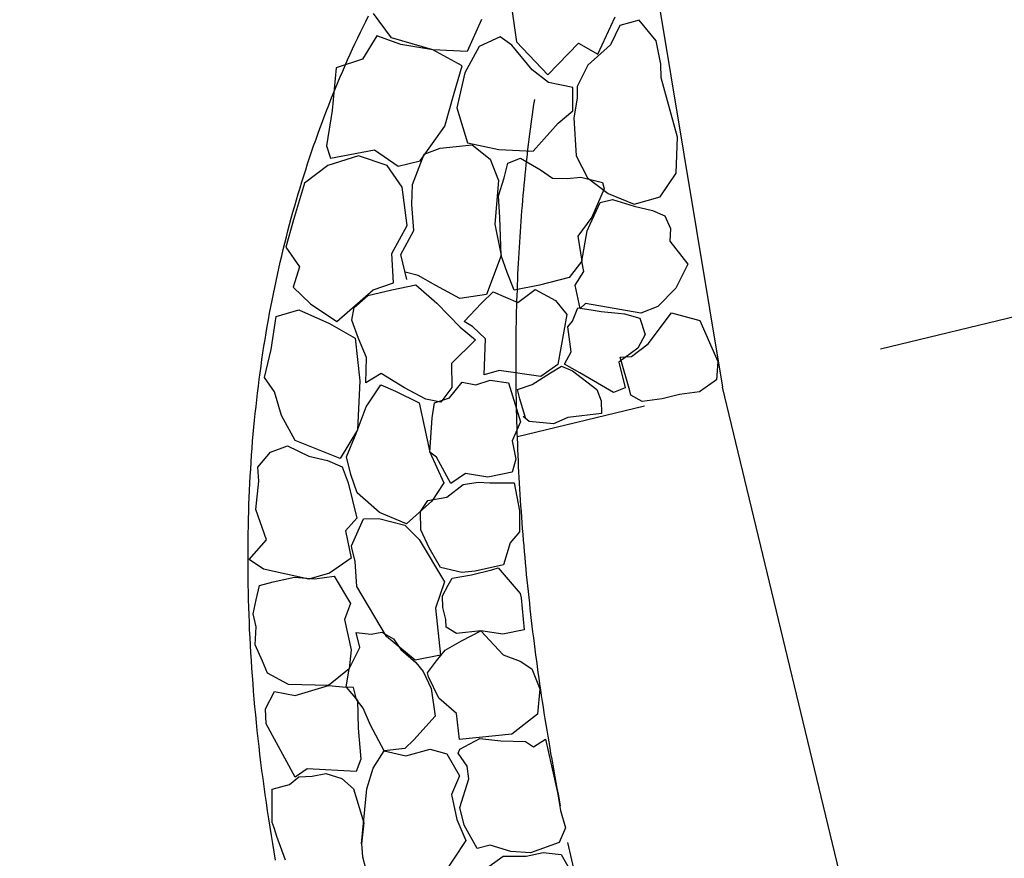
# Model space of a CAD drawing. Extents: x 447045 to 447634, y 442020 to 443192.
# Tile 14 of 82: x 447354.79 to 447356.82, y 442036.42 to 442038.15. Entities that reach past the tile are written whole.
import ezdxf

# ---------------------------------------------------------------- set-up
doc = ezdxf.new("R2010")
doc.units = 0
doc.header["$LTSCALE"] = 2
doc.header["$MEASUREMENT"] = 0
doc.linetypes.add('ACAD_ISO02W100', pattern=[0.5, 0.25, -0.25])
doc.linetypes.add('AUSGEZOGEN', pattern=[0])
doc.layers.add('DB-Andere_Planer', color=15, linetype='CONTINUOUS')
doc.layers.add('FBRTOP', color=250, linetype='AUSGEZOGEN')

msp = doc.modelspace()

# ---------------------------------------------------------------- linework, layer by layer
at = {"layer": 'DB-Andere_Planer', "linetype": 'Continuous'}
for p, q in [((447355.5006, 442041.8219), (447356.2384, 442037.3907)), ((447355.8002, 442038.198), (447355.8144, 442038.1018)), ((447355.5036, 442038.1436), (447355.5092, 442038.1548)), ((447355.5567, 442038.1098), (447355.5197, 442038.1598)), ((447355.7422, 442038.1478), (447355.7128, 442038.0818)), ((447355.9813, 442038.0764), (447356.0171, 442038.153)), ((447355.4927, 442038.1212), (447355.4981, 442038.1324)), ((447355.4981, 442038.1324), (447355.5036, 442038.1436)), ((447356.0269, 442038.1349), (447356.0079, 442038.0957)), ((447356.0668, 442038.1465), (447356.0269, 442038.1349)), ((447356.1015, 442038.104), (447356.0668, 442038.1465)), ((447355.482, 442038.0986), (447355.4873, 442038.1099)), ((447355.4873, 442038.1099), (447355.4927, 442038.1212)), ((447355.5263, 442038.1138), (447355.4971, 442038.066)), ((447355.5758, 442038.0963), (447355.5263, 442038.1138)), ((447355.6419, 442038.0851), (447355.5567, 442038.1098)), ((447355.7803, 442038.1117), (447355.7375, 442038.0923)), ((447355.8047, 442038.095), (447355.7803, 442038.1117)), ((447355.4715, 442038.0759), (447355.4767, 442038.0872)), ((447355.4767, 442038.0872), (447355.482, 442038.0986)), ((447355.6419, 442038.0851), (447355.5758, 442038.0963)), ((447355.7375, 442038.0923), (447355.7077, 442038.0376)), ((447355.8465, 442038.0439), (447355.8047, 442038.095)), ((447355.8144, 442038.1018), (447355.8784, 442038.0335)), ((447355.8784, 442038.0335), (447355.9419, 442038.0986)), ((447355.9419, 442038.0986), (447355.9813, 442038.0764)), ((447356.0079, 442038.0957), (447355.961, 442038.0539)), ((447356.1111, 442038.0555), (447356.1015, 442038.104)), ((447355.4971, 442038.066), (447355.4425, 442038.0483)), ((447355.4664, 442038.0644), (447355.4715, 442038.0759)), ((447355.7128, 442038.0818), (447355.6419, 442038.0851)), ((447355.7019, 442038.052), (447355.6419, 442038.0851)), ((447355.4425, 442038.0483), (447355.4343, 442037.9603)), ((447355.4563, 442038.0414), (447355.4613, 442038.053)), ((447355.4613, 442038.053), (447355.4664, 442038.0644)), ((447355.686, 442037.9961), (447355.7019, 442038.052)), ((447355.961, 442038.0539), (447355.9391, 442038.0099)), ((447356.1119, 442038.0272), (447356.1111, 442038.0555)), ((447355.4464, 442038.0182), (447355.4513, 442038.0297)), ((447355.4513, 442038.0297), (447355.4563, 442038.0414)), ((447355.7077, 442038.0376), (447355.6911, 442037.9656)), ((447355.8799, 442038.018), (447355.8465, 442038.0439)), ((447356.1454, 442037.9051), (447356.1119, 442038.0272)), ((447355.4368, 442037.9948), (447355.4416, 442038.0065)), ((447355.4416, 442038.0065), (447355.4464, 442038.0182)), ((447355.93, 442038.0074), (447355.8799, 442038.018)), ((447355.9301, 442037.9599), (447355.93, 442038.0074)), ((447355.9391, 442038.0099), (447355.9389, 442037.9855)), ((447355.432, 442037.983), (447355.4368, 442037.9948)), ((447355.6662, 442037.9279), (447355.686, 442037.9961)), ((447355.9389, 442037.9855), (447355.9324, 442037.9452)), ((447355.4227, 442037.9594), (447355.4274, 442037.9712)), ((447355.4274, 442037.9712), (447355.432, 442037.983)), ((447355.6911, 442037.9656), (447355.7129, 442037.8939)), ((447355.8485, 442037.9625), (447355.8499, 442037.9726)), ((447355.8499, 442037.9726), (447355.8515, 442037.9827)), ((447355.4138, 442037.9355), (447355.4182, 442037.9475)), ((447355.4182, 442037.9475), (447355.4227, 442037.9594)), ((447355.4343, 442037.9603), (447355.4225, 442037.8872)), ((447355.8456, 442037.9421), (447355.847, 442037.9523)), ((447355.847, 442037.9523), (447355.8485, 442037.9625)), ((447355.9001, 442037.9345), (447355.9301, 442037.9599)), ((447355.9324, 442037.9452), (447355.937, 442037.867)), ((447355.4092, 442037.9235), (447355.4138, 442037.9355)), ((447355.6155, 442037.8568), (447355.6662, 442037.9279)), ((447355.8429, 442037.9216), (447355.8442, 442037.9319)), ((447355.8442, 442037.9319), (447355.8456, 442037.9421)), ((447355.8483, 442037.8768), (447355.9001, 442037.9345)), ((447355.4007, 442037.8994), (447355.4049, 442037.9116)), ((447355.4049, 442037.9116), (447355.4092, 442037.9235)), ((447355.8402, 442037.901), (447355.8416, 442037.9113)), ((447355.8416, 442037.9113), (447355.8429, 442037.9216)), ((447356.1429, 442037.8313), (447356.1454, 442037.9051)), ((447355.3922, 442037.8752), (447355.3964, 442037.8873)), ((447355.3964, 442037.8873), (447355.4007, 442037.8994)), ((447355.4225, 442037.8872), (447355.4308, 442037.8621)), ((447355.6568, 442037.8826), (447355.723, 442037.8896)), ((447355.7129, 442037.8939), (447355.7774, 442037.88)), ((447355.723, 442037.8896), (447355.7596, 442037.8599)), ((447355.8377, 442037.8803), (447355.839, 442037.8906)), ((447355.839, 442037.8906), (447355.8402, 442037.901)), ((447355.384, 442037.8507), (447355.3881, 442037.863)), ((447355.3881, 442037.863), (447355.3922, 442037.8752)), ((447355.4885, 442037.8669), (447355.4254, 442037.8472)), ((447355.4308, 442037.8621), (447355.5217, 442037.8795)), ((447355.5476, 442037.8472), (447355.4885, 442037.8669)), ((447355.5217, 442037.8795), (447355.5706, 442037.846)), ((447355.6001, 442037.8078), (447355.6236, 442037.8701)), ((447355.6236, 442037.8701), (447355.6568, 442037.8826)), ((447355.7774, 442037.88), (447355.8483, 442037.8768)), ((447355.8354, 442037.8595), (447355.8366, 442037.8699)), ((447355.8366, 442037.8699), (447355.8377, 442037.8803)), ((447355.937, 442037.867), (447355.9601, 442037.8217)), ((447355.4254, 442037.8472), (447355.3776, 442037.8107)), ((447355.38, 442037.8384), (447355.384, 442037.8507)), ((447355.5787, 442037.8027), (447355.5476, 442037.8472)), ((447355.5706, 442037.846), (447355.6155, 442037.8568)), ((447355.7596, 442037.8599), (447355.7769, 442037.8165)), ((447355.7887, 442037.8215), (447355.7963, 442037.852)), ((447355.7963, 442037.852), (447355.8225, 442037.8624)), ((447355.8225, 442037.8624), (447355.8637, 442037.8383)), ((447355.8331, 442037.8386), (447355.8342, 442037.849)), ((447355.8342, 442037.849), (447355.8354, 442037.8595)), ((447355.3722, 442037.8137), (447355.3761, 442037.8261)), ((447355.3761, 442037.8261), (447355.38, 442037.8384)), ((447355.8309, 442037.8175), (447355.8319, 442037.828)), ((447355.8319, 442037.828), (447355.8331, 442037.8386)), ((447355.8637, 442037.8383), (447355.8883, 442037.821)), ((447355.9185, 442037.8201), (447355.9465, 442037.8228)), ((447355.9465, 442037.8228), (447355.9914, 442037.8118)), ((447356.1099, 442037.7826), (447356.1429, 442037.8313)), ((447355.3776, 442037.8107), (447355.3551, 442037.7351)), ((447355.3684, 442037.8012), (447355.3722, 442037.8137)), ((447355.5888, 442037.7236), (447355.5787, 442037.8027)), ((447355.5987, 442037.7667), (447355.6001, 442037.8078)), ((447355.7769, 442037.8165), (447355.7692, 442037.7263)), ((447355.7772, 442037.7847), (447355.7887, 442037.8215)), ((447355.8289, 442037.7963), (447355.8299, 442037.807)), ((447355.8299, 442037.807), (447355.8309, 442037.8175)), ((447355.8883, 442037.821), (447355.9185, 442037.8201)), ((447355.9601, 442037.8217), (447356.0025, 442037.7892)), ((447355.9914, 442037.8118), (447355.9945, 442037.7989)), ((447355.361, 442037.7762), (447355.3646, 442037.7888)), ((447355.3646, 442037.7888), (447355.3684, 442037.8012)), ((447355.7797, 442037.7403), (447355.7772, 442037.7847)), ((447355.827, 442037.7751), (447355.828, 442037.7857)), ((447355.828, 442037.7857), (447355.8289, 442037.7963)), ((447355.9945, 442037.7989), (447355.969, 442037.741)), ((447356.0025, 442037.7892), (447356.0566, 442037.7677)), ((447356.0566, 442037.7677), (447356.1099, 442037.7826)), ((447355.3538, 442037.751), (447355.3573, 442037.7637)), ((447355.3573, 442037.7637), (447355.361, 442037.7762)), ((447355.6026, 442037.7133), (447355.5987, 442037.7667)), ((447355.8252, 442037.7538), (447355.8261, 442037.7645)), ((447355.8261, 442037.7645), (447355.827, 442037.7751)), ((447355.9657, 442037.7265), (447355.9863, 442037.771)), ((447355.9863, 442037.771), (447356.012, 442037.7773)), ((447356.012, 442037.7773), (447356.0563, 442037.7634)), ((447356.0563, 442037.7634), (447356.0938, 442037.7547)), ((447355.3503, 442037.7383), (447355.3538, 442037.751)), ((447355.8236, 442037.7323), (447355.8244, 442037.7431)), ((447355.8244, 442037.7431), (447355.8252, 442037.7538)), ((447356.0938, 442037.7547), (447356.1198, 442037.7433)), ((447356.1198, 442037.7433), (447356.1314, 442037.7174)), ((447355.3551, 442037.7351), (447355.3392, 442037.6792)), ((447355.3435, 442037.7129), (447355.3469, 442037.7257)), ((447355.3469, 442037.7257), (447355.3503, 442037.7383)), ((447355.5574, 442037.6662), (447355.5888, 442037.7236)), ((447355.7692, 442037.7263), (447355.7826, 442037.6616)), ((447355.7826, 442037.6616), (447355.7797, 442037.7403)), ((447355.822, 442037.7107), (447355.8228, 442037.7216)), ((447355.8228, 442037.7216), (447355.8236, 442037.7323)), ((447355.969, 442037.741), (447355.9404, 442037.7013)), ((447355.9595, 442037.7128), (447355.9657, 442037.7265)), ((447355.3402, 442037.7001), (447355.3435, 442037.7129)), ((447355.576, 442037.6639), (447355.6026, 442037.7133)), ((447355.8213, 442037.7), (447355.822, 442037.7107)), ((447355.9404, 442037.7013), (447355.9487, 442037.6502)), ((447355.9487, 442037.6502), (447355.9595, 442037.7128)), ((447356.1314, 442037.7174), (447356.1296, 442037.6911)), ((447355.3338, 442037.6744), (447355.3369, 442037.6873)), ((447355.3369, 442037.6873), (447355.3402, 442037.7001)), ((447355.8199, 442037.6783), (447355.8206, 442037.6891)), ((447355.8206, 442037.6891), (447355.8213, 442037.7)), ((447356.1296, 442037.6911), (447356.1668, 442037.6442)), ((447355.3277, 442037.6484), (447355.3307, 442037.6614)), ((447355.3307, 442037.6614), (447355.3338, 442037.6744)), ((447355.3392, 442037.6792), (447355.3671, 442037.6384)), ((447355.5606, 442037.6058), (447355.5574, 442037.6662)), ((447355.5884, 442037.6125), (447355.576, 442037.6639)), ((447355.7826, 442037.6616), (447355.752, 442037.5818)), ((447355.7949, 442037.6267), (447355.7826, 442037.6616)), ((447355.8187, 442037.6565), (447355.8193, 442037.6674)), ((447355.8193, 442037.6674), (447355.8199, 442037.6783)), ((447355.3247, 442037.6353), (447355.3277, 442037.6484)), ((447355.8176, 442037.6347), (447355.8182, 442037.6456)), ((447355.8182, 442037.6456), (447355.8187, 442037.6565)), ((447355.9487, 442037.6502), (447355.9227, 442037.6166)), ((447355.9524, 442037.6292), (447355.9487, 442037.6502)), ((447356.1668, 442037.6442), (447356.142, 442037.5946)), ((447355.319, 442037.6092), (447355.3218, 442037.6223)), ((447355.3218, 442037.6223), (447355.3247, 442037.6353)), ((447355.3671, 442037.6384), (447355.3545, 442037.5968)), ((447355.6114, 442037.6203), (447355.5849, 442037.6273)), ((447355.6481, 442037.5997), (447355.6114, 442037.6203)), ((447355.809, 442037.5905), (447355.7949, 442037.6267)), ((447355.8166, 442037.6127), (447355.8171, 442037.6236)), ((447355.8171, 442037.6236), (447355.8176, 442037.6347)), ((447355.9348, 442037.6004), (447355.9524, 442037.6292)), ((447355.3162, 442037.5959), (447355.319, 442037.6092)), ((447355.5189, 442037.5912), (447355.5606, 442037.6058)), ((447355.5573, 442037.5914), (447355.607, 442037.6011)), ((447355.607, 442037.6011), (447355.6499, 442037.5639)), ((447355.6975, 442037.5732), (447355.6481, 442037.5997)), ((447355.8612, 442037.6004), (447355.809, 442037.5905)), ((447355.8158, 442037.5906), (447355.8162, 442037.6017)), ((447355.8162, 442037.6017), (447355.8166, 442037.6127)), ((447355.9227, 442037.6166), (447355.8612, 442037.6004)), ((447355.945, 442037.5525), (447355.9348, 442037.6004)), ((447355.3108, 442037.5694), (447355.3134, 442037.5827)), ((447355.3134, 442037.5827), (447355.3162, 442037.5959)), ((447355.3545, 442037.5968), (447355.39, 442037.5624)), ((447355.4441, 442037.5256), (447355.5189, 442037.5912)), ((447355.4801, 442037.5547), (447355.5081, 442037.5795)), ((447355.5081, 442037.5795), (447355.5573, 442037.5914)), ((447355.752, 442037.5818), (447355.6975, 442037.5732)), ((447355.742, 442037.5635), (447355.7662, 442037.587)), ((447355.7662, 442037.587), (447355.8165, 442037.5651)), ((447355.815, 442037.5685), (447355.8154, 442037.5796)), ((447355.8154, 442037.5796), (447355.8158, 442037.5906)), ((447355.8165, 442037.5651), (447355.8524, 442037.5915)), ((447355.8524, 442037.5915), (447355.8947, 442037.5689)), ((447356.142, 442037.5946), (447356.1048, 442037.5569)), ((447355.3082, 442037.5562), (447355.3108, 442037.5694)), ((447355.39, 442037.5624), (447355.4441, 442037.5256)), ((447355.6499, 442037.5639), (447355.6981, 442037.5144)), ((447355.706, 442037.5261), (447355.742, 442037.5635)), ((447355.8146, 442037.5574), (447355.815, 442037.5685)), ((447355.8947, 442037.5689), (447355.9179, 442037.5405)), ((447355.956, 442037.5633), (447355.945, 442037.5525)), ((447356.0699, 442037.5431), (447355.956, 442037.5633)), ((447355.3033, 442037.5294), (447355.3057, 442037.5428)), ((447355.3057, 442037.5428), (447355.3082, 442037.5562)), ((447355.3193, 442037.5362), (447355.3659, 442037.5497)), ((447355.3659, 442037.5497), (447355.4292, 442037.522)), ((447355.4751, 442037.5285), (447355.4801, 442037.5547)), ((447355.8141, 442037.5352), (447355.8143, 442037.5463)), ((447355.8143, 442037.5463), (447355.8146, 442037.5574)), ((447355.9179, 442037.5405), (447355.8991, 442037.4377)), ((447355.9293, 442037.5269), (447355.9405, 442037.5541)), ((447355.9405, 442037.5541), (447355.9675, 442037.5497)), ((447355.9675, 442037.5497), (447355.9886, 442037.5466)), ((447355.9886, 442037.5466), (447356.0236, 442037.5428)), ((447356.0236, 442037.5428), (447356.0362, 442037.5417)), ((447356.0362, 442037.5417), (447356.0682, 442037.5331)), ((447356.1048, 442037.5569), (447356.0699, 442037.5431)), ((447356.0852, 442037.4799), (447356.1329, 442037.544)), ((447356.1329, 442037.544), (447356.1918, 442037.5277)), ((447355.3008, 442037.5159), (447355.3033, 442037.5294)), ((447355.3086, 442037.468), (447355.3193, 442037.5362)), ((447355.4292, 442037.522), (447355.4818, 442037.4917)), ((447355.4887, 442037.4911), (447355.4751, 442037.5285)), ((447355.7236, 442037.5154), (447355.706, 442037.5261)), ((447355.8137, 442037.5128), (447355.8139, 442037.524)), ((447355.8139, 442037.524), (447355.8141, 442037.5352)), ((447355.9199, 442037.515), (447355.9293, 442037.5269)), ((447356.0682, 442037.5331), (447356.0792, 442037.4989)), ((447356.1918, 442037.5277), (447356.2289, 442037.4437)), ((447355.2964, 442037.4889), (447355.2985, 442037.5024)), ((447355.2985, 442037.5024), (447355.3008, 442037.5159)), ((447355.6981, 442037.5144), (447355.7294, 442037.488)), ((447355.75, 442037.4904), (447355.7236, 442037.5154)), ((447355.8133, 442037.4904), (447355.8135, 442037.5017)), ((447355.8135, 442037.5017), (447355.8137, 442037.5128)), ((447355.9269, 442037.4636), (447355.9199, 442037.515)), ((447356.0792, 442037.4989), (447356.0642, 442037.4708)), ((447355.2941, 442037.4753), (447355.2964, 442037.4889)), ((447355.4818, 442037.4917), (447355.4917, 442037.4035)), ((447355.5049, 442037.452), (447355.4887, 442037.4911)), ((447355.7294, 442037.488), (447355.6799, 442037.4398)), ((447355.7475, 442037.4162), (447355.75, 442037.4904)), ((447355.8132, 442037.468), (447355.8133, 442037.4792)), ((447355.8133, 442037.4792), (447355.8133, 442037.4904)), ((447356.0506, 442037.4539), (447356.0852, 442037.4799)), ((447355.29, 442037.4479), (447355.292, 442037.4616)), ((447355.292, 442037.4616), (447355.2941, 442037.4753)), ((447355.2954, 442037.4104), (447355.3086, 442037.468)), ((447355.8131, 442037.4567), (447355.8132, 442037.468)), ((447355.9126, 442037.4383), (447355.9269, 442037.4636)), ((447356.0642, 442037.4708), (447356.0248, 442037.4422)), ((447355.2881, 442037.4341), (447355.29, 442037.4479)), ((447355.504, 442037.3996), (447355.5049, 442037.452)), ((447355.6799, 442037.4398), (447355.6806, 442037.3902)), ((447355.8131, 442037.4454), (447355.8131, 442037.4567)), ((447355.8131, 442037.4341), (447355.8131, 442037.4454)), ((447355.8991, 442037.4377), (447355.8642, 442037.413)), ((447355.9442, 442037.42), (447355.9126, 442037.4383)), ((447356.0248, 442037.4422), (447356.0375, 442037.3893)), ((447356.0277, 442037.4524), (447356.0506, 442037.4539)), ((447356.0471, 442037.3835), (447356.0277, 442037.4524)), ((447356.2289, 442037.4437), (447356.2257, 442037.4061)), ((447355.2843, 442037.4065), (447355.2861, 442037.4204)), ((447355.2861, 442037.4204), (447355.2881, 442037.4341)), ((447355.5356, 442037.4186), (447355.504, 442037.3996)), ((447355.5834, 442037.3894), (447355.5356, 442037.4186)), ((447355.7781, 442037.4249), (447355.7475, 442037.4162)), ((447355.8642, 442037.413), (447355.7781, 442037.4249)), ((447355.8131, 442037.4228), (447355.8131, 442037.4341)), ((447355.8133, 442037.4114), (447355.8131, 442037.4228)), ((447355.8463, 442037.3964), (447355.8841, 442037.4205)), ((447355.8841, 442037.4205), (447355.9067, 442037.4341)), ((447355.9067, 442037.4341), (447355.9295, 442037.4246)), ((447355.9295, 442037.4246), (447355.9796, 442037.3863)), ((447355.9807, 442037.3988), (447355.9442, 442037.42)), ((447355.2825, 442037.3927), (447355.2843, 442037.4065)), ((447355.3159, 442037.3814), (447355.2954, 442037.4104)), ((447355.4917, 442037.4035), (447355.4866, 442037.3026)), ((447355.6758, 442037.3689), (447355.7021, 442037.4011)), ((447355.7021, 442037.4011), (447355.7306, 442037.3957)), ((447355.7306, 442037.3957), (447355.7596, 442037.4055)), ((447355.7596, 442037.4055), (447355.7978, 442037.3997)), ((447355.7978, 442037.3997), (447355.8226, 442037.3197)), ((447355.8133, 442037.4), (447355.8133, 442037.4114)), ((447355.8134, 442037.3887), (447355.8133, 442037.4)), ((447356.014, 442037.3796), (447355.9807, 442037.3988)), ((447356.2257, 442037.4061), (447356.1907, 442037.3813)), ((447355.2792, 442037.3647), (447355.2808, 442037.3787)), ((447355.2808, 442037.3787), (447355.2825, 442037.3927)), ((447355.33, 442037.3327), (447355.3159, 442037.3814)), ((447355.5046, 442037.35), (447355.5344, 442037.3957)), ((447355.5344, 442037.3957), (447355.5647, 442037.3826)), ((447355.5647, 442037.3826), (447355.6136, 442037.3582)), ((447355.6275, 442037.3661), (447355.5834, 442037.3894)), ((447355.6806, 442037.3902), (447355.6584, 442037.3599)), ((447355.8136, 442037.3772), (447355.8134, 442037.3887)), ((447355.8138, 442037.3659), (447355.8136, 442037.3772)), ((447355.816, 442037.3863), (447355.8463, 442037.3964)), ((447355.8207, 442037.367), (447355.816, 442037.3863)), ((447355.9796, 442037.3863), (447355.9881, 442037.3624)), ((447356.0375, 442037.3893), (447356.014, 442037.3796)), ((447356.0493, 442037.3745), (447356.0471, 442037.3835)), ((447356.1907, 442037.3813), (447356.1499, 442037.3756)), ((447357.1268, 442033.7098), (447356.2384, 442037.3907)), ((447355.2777, 442037.3507), (447355.2792, 442037.3647)), ((447355.6136, 442037.3582), (447355.6357, 442037.2571)), ((447355.6584, 442037.3599), (447355.6275, 442037.3661)), ((447355.6407, 442037.3277), (447355.6455, 442037.3588)), ((447355.6455, 442037.3588), (447355.6758, 442037.3689)), ((447355.8141, 442037.3544), (447355.8138, 442037.3659)), ((447355.8329, 442037.3277), (447355.8207, 442037.367)), ((447355.9881, 442037.3624), (447355.9889, 442037.3367)), ((447356.073, 442037.3611), (447356.0493, 442037.3745)), ((447356.1138, 442037.3669), (447356.073, 442037.3611)), ((447356.1499, 442037.3756), (447356.1138, 442037.3669)), ((447355.2747, 442037.3225), (447355.2761, 442037.3366)), ((447355.2761, 442037.3366), (447355.2777, 442037.3507)), ((447355.4839, 442037.2952), (447355.5046, 442037.35)), ((447355.8143, 442037.3431), (447355.8141, 442037.3544)), ((447355.8145, 442037.3316), (447355.8143, 442037.3431)), ((447355.9889, 442037.3367), (447355.92, 442037.3283)), ((447355.2734, 442037.3083), (447355.2747, 442037.3225)), ((447355.3584, 442037.2807), (447355.33, 442037.3327)), ((447355.6357, 442037.2571), (447355.6407, 442037.3277)), ((447355.8226, 442037.3197), (447355.8049, 442037.28)), ((447355.8149, 442037.3201), (447355.8145, 442037.3316)), ((447355.8152, 442037.3086), (447355.8149, 442037.3201)), ((447355.8403, 442037.3199), (447355.8281, 442037.3306)), ((447355.8281, 442037.3306), (447355.8281, 442037.3306)), ((447355.8904, 442037.3156), (447355.8403, 442037.3199)), ((447355.92, 442037.3283), (447355.8904, 442037.3156)), ((447355.2721, 442037.2941), (447355.2734, 442037.3083)), ((447355.4866, 442037.3026), (447355.4509, 442037.2442)), ((447355.4638, 442037.2473), (447355.4839, 442037.2952)), ((447355.8157, 442037.2971), (447355.8152, 442037.3086)), ((447355.8161, 442037.2856), (447355.8157, 442037.2971)), ((447355.2697, 442037.2654), (447355.2708, 442037.2798)), ((447355.2708, 442037.2798), (447355.2721, 442037.2941)), ((447355.4509, 442037.2442), (447355.3584, 442037.2807)), ((447355.8049, 442037.28), (447355.8126, 442037.2423)), ((447355.8165, 442037.274), (447355.8161, 442037.2856)), ((447355.2687, 442037.2511), (447355.2697, 442037.2654)), ((447355.2811, 442037.2258), (447355.3075, 442037.2571)), ((447355.3075, 442037.2571), (447355.3428, 442037.2702)), ((447355.3428, 442037.2702), (447355.3864, 442037.249)), ((447355.6494, 442037.2466), (447355.6357, 442037.2571)), ((447355.6357, 442037.2571), (447355.6646, 442037.1938)), ((447355.8169, 442037.2625), (447355.8165, 442037.274)), ((447355.8174, 442037.2509), (447355.8169, 442037.2625)), ((447355.2667, 442037.2221), (447355.2676, 442037.2366)), ((447355.2676, 442037.2366), (447355.2687, 442037.2511)), ((447355.3864, 442037.249), (447355.4247, 442037.2401)), ((447355.4247, 442037.2401), (447355.4551, 442037.2271)), ((447355.4726, 442037.2109), (447355.4638, 442037.2473)), ((447355.6789, 442037.1923), (447355.6494, 442037.2466)), ((447355.8126, 442037.2423), (447355.8054, 442037.216)), ((447355.818, 442037.2393), (447355.8174, 442037.2509)), ((447355.8185, 442037.2277), (447355.818, 442037.2393)), ((447355.2659, 442037.2076), (447355.2667, 442037.2221)), ((447355.2835, 442037.197), (447355.2811, 442037.2258)), ((447355.4551, 442037.2271), (447355.4676, 442037.1939)), ((447355.8054, 442037.216), (447355.7548, 442037.2052)), ((447355.8191, 442037.2161), (447355.8185, 442037.2277)), ((447355.8198, 442037.2046), (447355.8191, 442037.2161)), ((447355.2651, 442037.193), (447355.2659, 442037.2076)), ((447355.2772, 442037.1388), (447355.2835, 442037.197)), ((447355.4676, 442037.1939), (447355.4852, 442037.1211)), ((447355.4861, 442037.1734), (447355.4726, 442037.2109)), ((447355.6646, 442037.1938), (447355.6397, 442037.1561)), ((447355.7092, 442037.2133), (447355.6789, 442037.1923)), ((447355.7039, 442037.1902), (447355.7354, 442037.1951)), ((447355.7548, 442037.2052), (447355.7092, 442037.2133)), ((447355.7354, 442037.1951), (447355.7589, 442037.1939)), ((447355.7589, 442037.1939), (447355.8094, 442037.1938)), ((447355.8094, 442037.1938), (447355.8205, 442037.1365)), ((447355.8204, 442037.1929), (447355.8198, 442037.2046)), ((447355.2637, 442037.1638), (447355.2644, 442037.1784)), ((447355.2644, 442037.1784), (447355.2651, 442037.193)), ((447355.6706, 442037.1644), (447355.7039, 442037.1902)), ((447355.8211, 442037.1812), (447355.8204, 442037.1929)), ((447355.8218, 442037.1697), (447355.8211, 442037.1812)), ((447355.2632, 442037.149), (447355.2637, 442037.1638)), ((447355.5322, 442037.1325), (447355.4861, 442037.1734)), ((447355.6397, 442037.1561), (447355.5876, 442037.1096)), ((447355.6164, 442037.135), (447355.6313, 442037.1577)), ((447355.6313, 442037.1577), (447355.6706, 442037.1644)), ((447355.8226, 442037.1579), (447355.8218, 442037.1697)), ((447355.8233, 442037.1463), (447355.8226, 442037.1579)), ((447355.2622, 442037.1195), (447355.2626, 442037.1343)), ((447355.2626, 442037.1343), (447355.2632, 442037.149)), ((447355.2991, 442037.0762), (447355.2772, 442037.1388)), ((447355.6173, 442037.097), (447355.6164, 442037.135)), ((447355.8205, 442037.1365), (447355.8201, 442037.0928)), ((447355.8241, 442037.1346), (447355.8233, 442037.1463)), ((447355.825, 442037.1229), (447355.8241, 442037.1346)), ((447355.2619, 442037.1046), (447355.2622, 442037.1195)), ((447355.4852, 442037.1211), (447355.462, 442037.0951)), ((447355.474, 442037.0641), (447355.499, 442037.1199)), ((447355.499, 442037.1199), (447355.5305, 442037.1207)), ((447355.5305, 442037.1207), (447355.5838, 442037.1064)), ((447355.5876, 442037.1096), (447355.5322, 442037.1325)), ((447355.8258, 442037.1112), (447355.825, 442037.1229)), ((447355.2616, 442037.0896), (447355.2619, 442037.1046)), ((447355.462, 442037.0951), (447355.4733, 442037.039)), ((447355.5838, 442037.1064), (447355.6134, 442037.0773)), ((447355.6344, 442037.0602), (447355.6173, 442037.097)), ((447355.8201, 442037.0928), (447355.801, 442037.0704)), ((447355.8267, 442037.0995), (447355.8258, 442037.1112)), ((447355.8276, 442037.0877), (447355.8267, 442037.0995)), ((447355.2613, 442037.0597), (447355.2614, 442037.0746)), ((447355.2614, 442037.0746), (447355.2616, 442037.0896)), ((447355.2635, 442037.0359), (447355.2991, 442037.0762)), ((447355.6134, 442037.0773), (447355.6661, 442036.9904)), ((447355.8286, 442037.0759), (447355.8276, 442037.0877)), ((447355.8296, 442037.0643), (447355.8286, 442037.0759)), ((447355.2612, 442037.0446), (447355.2613, 442037.0597)), ((447355.4751, 442037.0598), (447355.474, 442037.0641)), ((447355.4818, 442037.032), (447355.4751, 442037.0598)), ((447355.6579, 442037.0195), (447355.6344, 442037.0602)), ((447355.801, 442037.0704), (447355.7874, 442037.0249)), ((447355.8307, 442037.0525), (447355.8296, 442037.0643)), ((447355.8317, 442037.0407), (447355.8307, 442037.0525)), ((447355.2612, 442037.0294), (447355.2612, 442037.0446)), ((447355.2932, 442037.0159), (447355.2635, 442037.0359)), ((447355.4733, 442037.039), (447355.4287, 442037.0078)), ((447355.4851, 442036.9807), (447355.4818, 442037.032)), ((447355.8327, 442037.0289), (447355.8317, 442037.0407)), ((447355.2613, 442037.0143), (447355.2612, 442037.0294)), ((447355.2614, 442036.999), (447355.2613, 442037.0143)), ((447355.3865, 442036.9954), (447355.2932, 442037.0159)), ((447355.7012, 442037.0095), (447355.6579, 442037.0195)), ((447355.7291, 442037.0122), (447355.7012, 442037.0095)), ((447355.7211, 442037.0043), (447355.7636, 442037.0146)), ((447355.7874, 442037.0249), (447355.7291, 442037.0122)), ((447355.7636, 442037.0146), (447355.7762, 442037.019)), ((447355.7762, 442037.019), (447355.8217, 442036.9659)), ((447355.8338, 442037.0171), (447355.8327, 442037.0289)), ((447355.8349, 442037.0054), (447355.8338, 442037.0171)), ((447355.2617, 442036.9838), (447355.2614, 442036.999)), ((447355.3129, 442036.9903), (447355.357, 442036.9996)), ((447355.357, 442036.9996), (447355.3987, 442036.996)), ((447355.4287, 442037.0078), (447355.3865, 442036.9954)), ((447355.3987, 442036.996), (447355.4383, 442037.0015)), ((447355.4383, 442037.0015), (447355.4722, 442036.9456)), ((447355.6731, 442036.9832), (447355.6819, 442036.9976)), ((447355.6819, 442036.9976), (447355.7211, 442037.0043)), ((447355.8361, 442036.9935), (447355.8349, 442037.0054)), ((447355.8374, 442036.9817), (447355.8361, 442036.9935)), ((447355.262, 442036.9685), (447355.2617, 442036.9838)), ((447355.2782, 442036.9533), (447355.2848, 442036.9822)), ((447355.2848, 442036.9822), (447355.3129, 442036.9903)), ((447355.5462, 442036.8777), (447355.4851, 442036.9807)), ((447355.6661, 442036.9904), (447355.6475, 442036.9361)), ((447355.662, 442036.9614), (447355.6731, 442036.9832)), ((447355.8385, 442036.9699), (447355.8374, 442036.9817)), ((447355.2623, 442036.9531), (447355.262, 442036.9685)), ((447355.2628, 442036.9377), (447355.2623, 442036.9531)), ((447355.2715, 442036.9244), (447355.2782, 442036.9533)), ((447355.6624, 442036.937), (447355.662, 442036.9614)), ((447355.8217, 442036.9659), (447355.8239, 442036.9568)), ((447355.8239, 442036.9568), (447355.8301, 442036.8915)), ((447355.8399, 442036.9581), (447355.8385, 442036.9699)), ((447355.8412, 442036.9462), (447355.8399, 442036.9581)), ((447355.2634, 442036.9223), (447355.2628, 442036.9377)), ((447355.4722, 442036.9456), (447355.4598, 442036.9126)), ((447355.6475, 442036.9361), (447355.6574, 442036.8389)), ((447355.6683, 442036.9125), (447355.6624, 442036.937)), ((447355.8425, 442036.9344), (447355.8412, 442036.9462)), ((447355.8438, 442036.9225), (447355.8425, 442036.9344)), ((447355.264, 442036.9067), (447355.2634, 442036.9223)), ((447355.278, 442036.8974), (447355.2715, 442036.9244)), ((447355.4598, 442036.9126), (447355.4734, 442036.8504)), ((447355.6695, 442036.8964), (447355.6683, 442036.9125)), ((447355.8451, 442036.9106), (447355.8438, 442036.9225)), ((447355.8466, 442036.8988), (447355.8451, 442036.9106)), ((447355.2646, 442036.8912), (447355.264, 442036.9067)), ((447355.2654, 442036.8755), (447355.2646, 442036.8912)), ((447355.2761, 442036.8601), (447355.278, 442036.8974)), ((447355.6903, 442036.8837), (447355.6695, 442036.8964)), ((447355.8301, 442036.8915), (447355.786, 442036.8823)), ((447355.848, 442036.8869), (447355.8466, 442036.8988)), ((447355.2662, 442036.8599), (447355.2654, 442036.8755)), ((447355.4914, 442036.8548), (447355.484, 442036.8857)), ((447355.484, 442036.8857), (447355.5148, 442036.8822)), ((447355.5148, 442036.8822), (447355.537, 442036.8862)), ((447355.537, 442036.8862), (447355.5607, 442036.8729)), ((447355.6056, 442036.8286), (447355.5462, 442036.8777)), ((447355.5607, 442036.8729), (447355.5756, 442036.8506)), ((447355.7408, 442036.8891), (447355.6903, 442036.8837)), ((447355.7008, 442036.8685), (447355.7408, 442036.8891)), ((447355.786, 442036.8823), (447355.7408, 442036.8891)), ((447355.7408, 442036.8891), (447355.7867, 442036.8401)), ((447355.8495, 442036.875), (447355.848, 442036.8869)), ((447355.851, 442036.8632), (447355.8495, 442036.875)), ((447355.2671, 442036.844), (447355.2662, 442036.8599)), ((447355.291, 442036.8269), (447355.2761, 442036.8601)), ((447355.4692, 442036.8112), (447355.4914, 442036.8548)), ((447355.4734, 442036.8504), (447355.4692, 442036.8112)), ((447355.5756, 442036.8506), (447355.6066, 442036.8239)), ((447355.6493, 442036.8274), (447355.6672, 442036.8495)), ((447355.6672, 442036.8495), (447355.7008, 442036.8685)), ((447355.8526, 442036.8513), (447355.851, 442036.8632)), ((447355.8541, 442036.8393), (447355.8526, 442036.8513)), ((447355.2681, 442036.8283), (447355.2671, 442036.844)), ((447355.6574, 442036.8389), (447355.6056, 442036.8286)), ((447355.7867, 442036.8401), (447355.8213, 442036.8267)), ((447355.8556, 442036.8275), (447355.8541, 442036.8393)), ((447355.2692, 442036.8125), (447355.2681, 442036.8283)), ((447355.2704, 442036.7966), (447355.2692, 442036.8125)), ((447355.3011, 442036.802), (447355.291, 442036.8269)), ((447355.4692, 442036.8112), (447355.4272, 442036.7765)), ((447355.4634, 442036.773), (447355.4692, 442036.8112)), ((447355.6066, 442036.8239), (447355.6218, 442036.8058)), ((447355.6308, 442036.8025), (447355.6493, 442036.8274)), ((447355.8213, 442036.8267), (447355.8456, 442036.8107)), ((447355.8456, 442036.8107), (447355.8623, 442036.7697)), ((447355.8573, 442036.8156), (447355.8556, 442036.8275)), ((447355.8589, 442036.8037), (447355.8573, 442036.8156)), ((447355.2715, 442036.7807), (447355.2704, 442036.7966)), ((447355.3449, 442036.7785), (447355.3011, 442036.802)), ((447355.6218, 442036.8058), (447355.6386, 442036.7703)), ((447355.6327, 442036.7948), (447355.6308, 442036.8025)), ((447355.6542, 442036.7509), (447355.6327, 442036.7948)), ((447355.8607, 442036.7917), (447355.8589, 442036.8037)), ((447355.8623, 442036.7798), (447355.8607, 442036.7917)), ((447355.2728, 442036.7647), (447355.2715, 442036.7807)), ((447355.4272, 442036.7765), (447355.3449, 442036.7785)), ((447355.3585, 442036.7559), (447355.4272, 442036.7765)), ((447355.4272, 442036.7765), (447355.4272, 442036.7765)), ((447355.4272, 442036.7765), (447355.4634, 442036.773)), ((447355.4785, 442036.7726), (447355.4634, 442036.773)), ((447355.4634, 442036.773), (447355.4864, 442036.7458)), ((447355.4845, 442036.7481), (447355.4785, 442036.7726)), ((447355.6386, 442036.7703), (447355.6468, 442036.7137)), ((447355.8623, 442036.7697), (447355.857, 442036.718)), ((447355.8641, 442036.7679), (447355.8623, 442036.7798)), ((447355.2742, 442036.7486), (447355.2728, 442036.7647)), ((447355.2756, 442036.7325), (447355.2742, 442036.7486)), ((447355.2969, 442036.7288), (447355.3155, 442036.7646)), ((447355.3155, 442036.7646), (447355.3585, 442036.7559)), ((447355.4984, 442036.7297), (447355.4845, 442036.7481)), ((447355.6906, 442036.7188), (447355.6542, 442036.7509)), ((447355.8658, 442036.7559), (447355.8641, 442036.7679)), ((447355.8677, 442036.744), (447355.8658, 442036.7559)), ((447355.2771, 442036.7164), (447355.2756, 442036.7325)), ((447355.2989, 442036.6979), (447355.2969, 442036.7288)), ((447355.4864, 442036.7458), (447355.4878, 442036.6889)), ((447355.5136, 442036.6951), (447355.4984, 442036.7297)), ((447355.8695, 442036.7321), (447355.8677, 442036.744)), ((447355.8713, 442036.7202), (447355.8695, 442036.7321)), ((447355.2787, 442036.7002), (447355.2771, 442036.7164)), ((447355.6468, 442036.7137), (447355.6027, 442036.6648)), ((447355.6966, 442036.6657), (447355.6906, 442036.7188)), ((447355.857, 442036.718), (447355.8043, 442036.6767)), ((447355.8732, 442036.7083), (447355.8713, 442036.7202)), ((447355.8751, 442036.6964), (447355.8732, 442036.7083)), ((447355.2804, 442036.684), (447355.2787, 442036.7002)), ((447355.2989, 442036.6979), (447355.2989, 442036.6979)), ((447355.3581, 442036.5881), (447355.2989, 442036.6979)), ((447355.4878, 442036.6889), (447355.4937, 442036.6249)), ((447355.5414, 442036.6419), (447355.5136, 442036.6951)), ((447355.877, 442036.6844), (447355.8751, 442036.6964)), ((447355.2821, 442036.6677), (447355.2804, 442036.684)), ((447355.284, 442036.6513), (447355.2821, 442036.6677)), ((447355.8043, 442036.6767), (447355.6966, 442036.6657)), ((447355.6974, 442036.6454), (447355.7383, 442036.6676)), ((447355.7383, 442036.6676), (447355.7817, 442036.663)), ((447355.8791, 442036.6724), (447355.877, 442036.6844)), ((447355.881, 442036.6606), (447355.8791, 442036.6724)), ((447355.2859, 442036.635), (447355.284, 442036.6513)), ((447355.5839, 442036.6467), (447355.5414, 442036.6419)), ((447355.6027, 442036.6648), (447355.5839, 442036.6467)), ((447355.7817, 442036.663), (447355.8325, 442036.6617)), ((447355.8325, 442036.6617), (447355.8488, 442036.6506)), ((447355.8488, 442036.6506), (447355.8736, 442036.6661)), ((447355.8736, 442036.6661), (447355.8988, 442036.5563)), ((447355.8831, 442036.6486), (447355.881, 442036.6606)), ((447355.8851, 442036.6367), (447355.8831, 442036.6486)), ((447355.2879, 442036.6185), (447355.2859, 442036.635)), ((447355.5187, 442036.6064), (447355.5414, 442036.6419)), ((447355.5414, 442036.6419), (447355.586, 442036.6322)), ((447355.586, 442036.6322), (447355.636, 442036.6456)), ((447355.636, 442036.6456), (447355.6709, 442036.6363)), ((447355.6709, 442036.6363), (447355.6969, 442036.5908)), ((447355.6938, 442036.6377), (447355.6974, 442036.6454)), ((447355.7125, 442036.6109), (447355.6938, 442036.6377)), ((447355.8872, 442036.6247), (447355.8851, 442036.6367)), ((447355.2899, 442036.602), (447355.2879, 442036.6185)), ((447355.4937, 442036.6249), (447355.4836, 442036.5993)), ((447355.5058, 442036.5637), (447355.5187, 442036.6064)), ((447355.7161, 442036.5845), (447355.7125, 442036.6109)), ((447355.8894, 442036.6128), (447355.8872, 442036.6247)), ((447355.8914, 442036.6008), (447355.8894, 442036.6128)), ((447355.2921, 442036.5855), (447355.2899, 442036.602)), ((447355.3468, 442036.5731), (447355.3662, 442036.5887)), ((447355.3827, 442036.6049), (447355.3581, 442036.5881)), ((447355.3662, 442036.5887), (447355.3932, 442036.5897)), ((447355.4836, 442036.5993), (447355.3827, 442036.6049)), ((447355.3932, 442036.5897), (447355.4218, 442036.5953)), ((447355.4218, 442036.5953), (447355.4542, 442036.5854)), ((447355.6969, 442036.5908), (447355.6802, 442036.5526)), ((447355.8937, 442036.5889), (447355.8914, 442036.6008)), ((447355.8959, 442036.5769), (447355.8937, 442036.5889)), ((447355.2944, 442036.5689), (447355.2921, 442036.5855)), ((447355.2966, 442036.5522), (447355.2944, 442036.5689)), ((447355.311, 442036.5631), (447355.3468, 442036.5731)), ((447355.4542, 442036.5854), (447355.4785, 442036.5639)), ((447355.6977, 442036.5255), (447355.7161, 442036.5845)), ((447355.8981, 442036.565), (447355.8959, 442036.5769)), ((447355.299, 442036.5355), (447355.2966, 442036.5522)), ((447355.3108, 442036.5303), (447355.311, 442036.5631)), ((447355.4785, 442036.5639), (447355.4994, 442036.494)), ((447355.4949, 442036.4506), (447355.5058, 442036.5637)), ((447355.6802, 442036.5526), (447355.6914, 442036.5008)), ((447355.9004, 442036.5531), (447355.8981, 442036.565)), ((447355.8988, 442036.5563), (447355.9049, 442036.5196)), ((447355.9026, 442036.5411), (447355.9004, 442036.5531)), ((447355.3015, 442036.5187), (447355.299, 442036.5355)), ((447355.3111, 442036.4949), (447355.3108, 442036.5303)), ((447355.7064, 442036.4894), (447355.6977, 442036.5255)), ((447355.9049, 442036.5292), (447355.9026, 442036.5411)), ((447355.304, 442036.502), (447355.3015, 442036.5187)), ((447355.9049, 442036.5196), (447355.9149, 442036.4838)), ((447355.3067, 442036.485), (447355.304, 442036.502)), ((447355.3093, 442036.4682), (447355.3067, 442036.485)), ((447355.3152, 442036.4836), (447355.3111, 442036.4949)), ((447355.4994, 442036.494), (447355.4949, 442036.4506)), ((447355.6914, 442036.5008), (447355.71, 442036.4576)), ((447355.733, 442036.4413), (447355.7064, 442036.4894)), ((447355.3121, 442036.4511), (447355.3093, 442036.4682)), ((447355.3208, 442036.4659), (447355.3152, 442036.4836)), ((447355.3381, 442036.4169), (447355.3208, 442036.4659)), ((447355.9149, 442036.4838), (447355.9018, 442036.4534)), ((447355.3149, 442036.4341), (447355.3121, 442036.4511)), ((447355.4949, 442036.4506), (447355.4973, 442036.4239)), ((447355.71, 442036.4576), (447355.6589, 442036.3811)), ((447355.71, 442036.4576), (447355.71, 442036.4576)), ((447355.76, 442036.4478), (447355.733, 442036.4413)), ((447355.8027, 442036.4349), (447355.76, 442036.4478)), ((447355.9018, 442036.4534), (447355.8428, 442036.4323)), ((447355.9323, 442036.3998), (447355.9196, 442036.4535)), ((447355.3179, 442036.417), (447355.3149, 442036.4341)), ((447355.4973, 442036.4239), (447355.5029, 442036.4007)), ((447355.7568, 442036.4042), (447355.7867, 442036.4254)), ((447355.7867, 442036.4254), (447355.8342, 442036.4256)), ((447355.8428, 442036.4323), (447355.8027, 442036.4349)), ((447355.8342, 442036.4256), (447355.8689, 442036.4326)), ((447355.8689, 442036.4326), (447355.9062, 442036.429)), ((447355.9062, 442036.429), (447355.9329, 442036.3823))]:
    msp.add_line(p, q, dxfattribs=at)
at = {"layer": 'DB-Andere_Planer', "linetype": 'ACAD_ISO02W100'}
msp.add_line((447359.966, 442038.2903), (447355.8159, 442037.2887), dxfattribs=at)
at = {"layer": 'FBRTOP', "color": 0}
msp.add_lwpolyline([(447358.9474, 442729.4133, 0.000005), (447365.2089, 442692.4394, -0.000003), (447371.4703, 442655.4655, -0.000003), (447379.8184, 442606.1674, 0.000003), (447388.1664, 442556.8693), (447409.0374, 442433.6245), (447425.7344, 442335.0285, -0.000003), (447426.4301, 442330.9203, -0.000001), (447429.9084, 442310.3793)], format="xyb", dxfattribs=at)
at = {"layer": 'FBRTOP', "color": 0, "const_width": 0.5}
for points in [[(447355.9895, 442728.9124, 0.000005), (447362.251, 442691.9385, -0.000003), (447368.5125, 442654.9646, -0.000003), (447376.8605, 442605.6665, 0.000003), (447385.2085, 442556.3684), (447406.0795, 442433.1236), (447422.7765, 442334.5276, -0.000003), (447423.4722, 442330.4194, -0.000001), (447426.9505, 442309.8784)], [(447328.3825, 442724.2376, 0.000005), (447334.644, 442687.2635, -0.000003), (447340.9055, 442650.2894, -0.000003), (447349.2535, 442600.9915, 0.000003), (447357.6015, 442551.6936), (447378.4725, 442428.4484), (447395.1695, 442329.8524, -0.000003), (447395.8652, 442325.7443, -0.000001), (447399.3435, 442305.2036)]]:
    msp.add_lwpolyline(points, format="xyb", dxfattribs=at)

doc.saveas('drawing.dxf')
